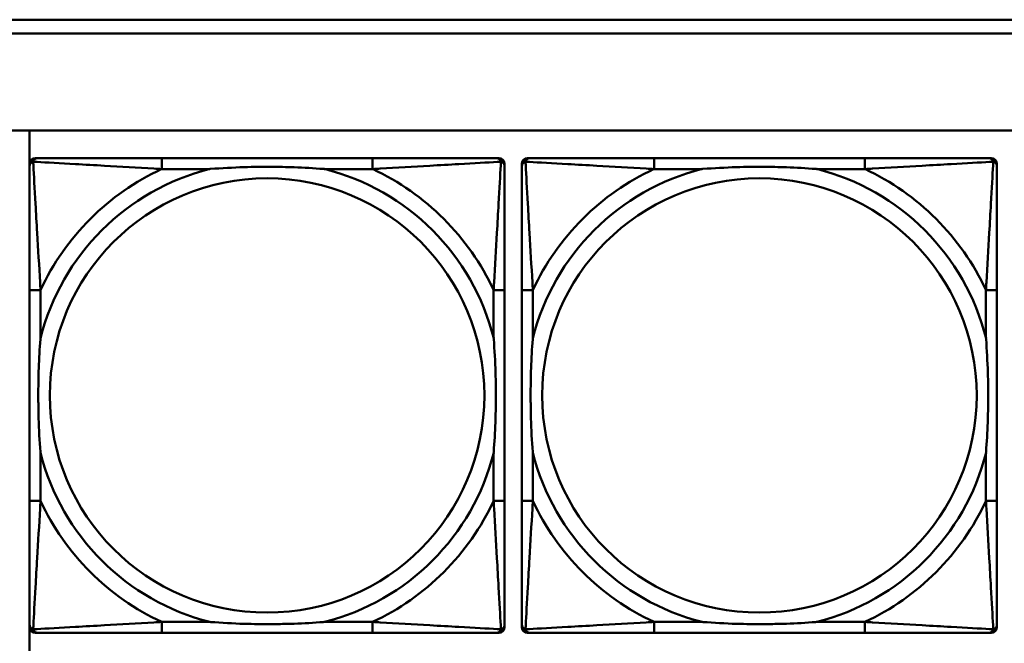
# Model space of a CAD drawing. Header units: inches. Extents: x 9.4 to 55.3, y 0.3 to 33.1.
# Tile 60 of 173: x 26.1 to 27.5, y 7.9 to 8.8. Entities that reach past the tile are written whole.
import ezdxf

# ---------------------------------------------------------------- set-up
doc = ezdxf.new("R2010")
doc.units = ezdxf.units.IN
doc.header["$MEASUREMENT"] = 0
doc.layers.add('Visible Edges(ANSI)', color=7, linetype='Continuous', lineweight=50)
doc.layers.add('Visible Tangent Edges(ANSI)', color=7, linetype='Continuous', lineweight=50)

msp = doc.modelspace()

# ---------------------------------------------------------------- linework, layer by layer
at = {"layer": 'Visible Edges(ANSI)'}
for p, q in [((24.3296, 8.7556), (31.7766, 8.7556)), ((31.7766, 8.7356), (24.3296, 8.7356)), ((14.6826, 8.5956), (31.7766, 8.5956)), ((26.0823, 7.8327), (26.0823, 8.5956)), ((26.0903, 8.5559), (26.0943, 8.5559)), ((26.5769, 8.5559), (26.273, 8.5559)), ((26.7557, 8.5559), (26.7596, 8.5559)), ((26.8003, 8.5559), (26.8043, 8.5559)), ((27.2869, 8.5559), (26.983, 8.5559)), ((27.4657, 8.5559), (27.4696, 8.5559)), ((26.0824, 7.8787), (26.0824, 8.548)), ((26.7675, 8.548), (26.7675, 8.5441)), ((26.7924, 7.8787), (26.7924, 8.548)), ((27.4775, 8.548), (27.4775, 8.5441)), ((26.0825, 8.3653), (26.0825, 8.0614)), ((26.7675, 8.0614), (26.7675, 8.3653)), ((26.7925, 8.3653), (26.7925, 8.0614)), ((27.4775, 8.0614), (27.4775, 8.3653)), ((26.7675, 7.8827), (26.7675, 7.8787)), ((27.4775, 7.8827), (27.4775, 7.8787)), ((26.7596, 7.8708), (26.0903, 7.8708)), ((26.273, 7.8708), (26.5769, 7.8708)), ((27.4696, 7.8708), (26.8003, 7.8708)), ((26.983, 7.8708), (27.2869, 7.8708))]:
    msp.add_line(p, q, dxfattribs=at)
for centre, radius, start, end in [((26.0903, 8.548), 0.00787, 90, 180), ((26.0943, 8.5441), 0.0118, 90, 180), ((26.7557, 8.5441), 0.0118, 0, 90), ((26.7596, 8.548), 0.00787, 0, 90), ((26.8003, 8.548), 0.00787, 90, 180), ((26.8043, 8.5441), 0.0118, 90, 180), ((27.4657, 8.5441), 0.0118, 0, 90), ((27.4696, 8.548), 0.00787, 0, 90), ((26.0943, 7.8827), 0.0118, 180, 270), ((26.7557, 7.8827), 0.0118, 270, 360), ((26.8043, 7.8827), 0.0118, 180, 270), ((27.4657, 7.8827), 0.0118, 270, 360), ((26.0903, 7.8787), 0.00787, 180, 270), ((26.7596, 7.8787), 0.00787, 270, 0), ((26.8003, 7.8787), 0.00787, 180, 270), ((27.4696, 7.8787), 0.00787, 270, 0)]:
    msp.add_arc(centre, radius, start, end, dxfattribs=at)
for points, knots in [([(26.273, 8.5559), (26.2694, 8.5559), (26.2658, 8.5559), (26.2623, 8.5559), (26.229, 8.5559), (26.1953, 8.5559), (26.1645, 8.5559), (26.1375, 8.5559), (26.112, 8.5559), (26.0985, 8.5559), (26.0969, 8.5559), (26.0955, 8.5559), (26.0943, 8.5559)], [0, 0, 0, 0, 0.0272471, 0.0272471, 0.0272471, 0.2790553, 0.2790553, 0.2790553, 0.4988354, 0.4988354, 0.4988354, 0.5252205, 0.5252205, 0.5252205, 0.5252205]), ([(26.7557, 8.5559), (26.7408, 8.5559), (26.6992, 8.5559), (26.6585, 8.5559), (26.632, 8.5559), (26.6042, 8.5559), (26.5769, 8.5559)], [-0.5252205, -0.5252205, -0.5252205, -0.5252205, -0.20743, -0.20743, -0.20743, 0, 0, 0, 0]), ([(26.983, 8.5559), (26.9794, 8.5559), (26.9758, 8.5559), (26.9723, 8.5559), (26.939, 8.5559), (26.9053, 8.5559), (26.8745, 8.5559), (26.8475, 8.5559), (26.822, 8.5559), (26.8085, 8.5559), (26.8069, 8.5559), (26.8055, 8.5559), (26.8043, 8.5559)], [0, 0, 0, 0, 0.0272471, 0.0272471, 0.0272471, 0.2790553, 0.2790553, 0.2790553, 0.4988354, 0.4988354, 0.4988354, 0.5252205, 0.5252205, 0.5252205, 0.5252205]), ([(27.4657, 8.5559), (27.4508, 8.5559), (27.4092, 8.5559), (27.3685, 8.5559), (27.342, 8.5559), (27.3142, 8.5559), (27.2869, 8.5559)], [-0.5252205, -0.5252205, -0.5252205, -0.5252205, -0.20743, -0.20743, -0.20743, 0, 0, 0, 0]), ([(26.0825, 8.5441), (26.0825, 8.5292), (26.0825, 8.4876), (26.0825, 8.4469), (26.0825, 8.4204), (26.0825, 8.3925), (26.0825, 8.3653)], [-0.5252205, -0.5252205, -0.5252205, -0.5252205, -0.20743, -0.20743, -0.20743, 0, 0, 0, 0]), ([(26.3422, 8.5401), (26.3427, 8.5402), (26.3431, 8.5402), (26.3596, 8.5414), (26.3757, 8.5423), (26.3986, 8.543), (26.4053, 8.5432), (26.4145, 8.5433), (26.417, 8.5433), (26.421, 8.5433), (26.4226, 8.5433), (26.4258, 8.5433), (26.4273, 8.5433), (26.4309, 8.5433), (26.4329, 8.5433), (26.4391, 8.5432), (26.4432, 8.5432), (26.453, 8.543), (26.4586, 8.5428), (26.4783, 8.5421), (26.4924, 8.5413), (26.5068, 8.5402), (26.5073, 8.5402), (26.5077, 8.5401)], [-0.416114, -0.416114, -0.416114, -0.416114, -0.4127691, -0.4127691, -0.2896446, -0.2896446, -0.2388934, -0.2388934, -0.2201881, -0.2201881, -0.2080204, -0.2080204, -0.196499, -0.196499, -0.1809939, -0.1809939, -0.149741, -0.149741, -0.1073162, -0.1073162, 0, 0, 0.0033356, 0.0033356, 0.0033356, 0.0033356]), ([(26.7675, 8.3653), (26.7675, 8.3689), (26.7675, 8.3725), (26.7675, 8.3761), (26.7675, 8.4093), (26.7675, 8.443), (26.7675, 8.4739), (26.7675, 8.5008), (26.7675, 8.5264), (26.7675, 8.5398), (26.7675, 8.5414), (26.7675, 8.5428), (26.7675, 8.5441)], [0, 0, 0, 0, 0.0272471, 0.0272471, 0.0272471, 0.2790553, 0.2790553, 0.2790553, 0.4988354, 0.4988354, 0.4988354, 0.5252205, 0.5252205, 0.5252205, 0.5252205]), ([(26.7925, 8.5441), (26.7925, 8.5292), (26.7925, 8.4876), (26.7925, 8.4469), (26.7925, 8.4204), (26.7925, 8.3925), (26.7925, 8.3653)], [-0.5252205, -0.5252205, -0.5252205, -0.5252205, -0.20743, -0.20743, -0.20743, 0, 0, 0, 0]), ([(27.0522, 8.5401), (27.0527, 8.5402), (27.0531, 8.5402), (27.0696, 8.5414), (27.0857, 8.5423), (27.1086, 8.543), (27.1153, 8.5432), (27.1245, 8.5433), (27.127, 8.5433), (27.131, 8.5433), (27.1326, 8.5433), (27.1358, 8.5433), (27.1373, 8.5433), (27.1409, 8.5433), (27.1429, 8.5433), (27.1491, 8.5432), (27.1532, 8.5432), (27.163, 8.543), (27.1686, 8.5428), (27.1883, 8.5421), (27.2024, 8.5413), (27.2168, 8.5402), (27.2173, 8.5402), (27.2177, 8.5401)], [-0.416114, -0.416114, -0.416114, -0.416114, -0.4127691, -0.4127691, -0.2896446, -0.2896446, -0.2388934, -0.2388934, -0.2201881, -0.2201881, -0.2080204, -0.2080204, -0.196499, -0.196499, -0.1809939, -0.1809939, -0.149741, -0.149741, -0.1073162, -0.1073162, 0, 0, 0.0033356, 0.0033356, 0.0033356, 0.0033356]), ([(27.4775, 8.3653), (27.4775, 8.3689), (27.4775, 8.3725), (27.4775, 8.3761), (27.4775, 8.4093), (27.4775, 8.443), (27.4775, 8.4739), (27.4775, 8.5008), (27.4775, 8.5264), (27.4775, 8.5398), (27.4775, 8.5414), (27.4775, 8.5428), (27.4775, 8.5441)], [0, 0, 0, 0, 0.0272471, 0.0272471, 0.0272471, 0.2790553, 0.2790553, 0.2790553, 0.4988354, 0.4988354, 0.4988354, 0.5252205, 0.5252205, 0.5252205, 0.5252205]), ([(26.0982, 8.1306), (26.0982, 8.1311), (26.0981, 8.1315), (26.0969, 8.148), (26.096, 8.1641), (26.0953, 8.187), (26.0952, 8.1937), (26.0951, 8.2029), (26.0951, 8.2054), (26.095, 8.2094), (26.095, 8.211), (26.095, 8.2142), (26.095, 8.2157), (26.095, 8.2193), (26.0951, 8.2213), (26.0951, 8.2275), (26.0952, 8.2316), (26.0954, 8.2414), (26.0955, 8.247), (26.0963, 8.2667), (26.097, 8.2808), (26.0981, 8.2952), (26.0982, 8.2957), (26.0982, 8.2961)], [-0.416114, -0.416114, -0.416114, -0.416114, -0.4127691, -0.4127691, -0.2896446, -0.2896446, -0.2388934, -0.2388934, -0.2201881, -0.2201881, -0.2080204, -0.2080204, -0.196499, -0.196499, -0.1809939, -0.1809939, -0.149741, -0.149741, -0.1073162, -0.1073162, 0, 0, 0.0033356, 0.0033356, 0.0033356, 0.0033356]), ([(26.7517, 8.2961), (26.7518, 8.2957), (26.7518, 8.2952), (26.753, 8.2787), (26.7539, 8.2627), (26.7546, 8.2397), (26.7548, 8.233), (26.7549, 8.2238), (26.7549, 8.2214), (26.7549, 8.2173), (26.7549, 8.2157), (26.7549, 8.2126), (26.7549, 8.211), (26.7549, 8.2075), (26.7549, 8.2054), (26.7548, 8.1992), (26.7548, 8.1951), (26.7546, 8.1854), (26.7544, 8.1798), (26.7537, 8.16), (26.7529, 8.146), (26.7518, 8.1315), (26.7518, 8.1311), (26.7517, 8.1306)], [-0.416114, -0.416114, -0.416114, -0.416114, -0.4127691, -0.4127691, -0.2896446, -0.2896446, -0.2388934, -0.2388934, -0.2201881, -0.2201881, -0.2080204, -0.2080204, -0.196499, -0.196499, -0.1809939, -0.1809939, -0.149741, -0.149741, -0.1073162, -0.1073162, 0, 0, 0.0033356, 0.0033356, 0.0033356, 0.0033356]), ([(26.8082, 8.1306), (26.8082, 8.1311), (26.8081, 8.1315), (26.8069, 8.148), (26.806, 8.1641), (26.8053, 8.187), (26.8052, 8.1937), (26.8051, 8.2029), (26.8051, 8.2054), (26.805, 8.2094), (26.805, 8.211), (26.805, 8.2142), (26.805, 8.2157), (26.805, 8.2193), (26.8051, 8.2213), (26.8051, 8.2275), (26.8052, 8.2316), (26.8054, 8.2414), (26.8055, 8.247), (26.8063, 8.2667), (26.807, 8.2808), (26.8081, 8.2952), (26.8082, 8.2957), (26.8082, 8.2961)], [-0.416114, -0.416114, -0.416114, -0.416114, -0.4127691, -0.4127691, -0.2896446, -0.2896446, -0.2388934, -0.2388934, -0.2201881, -0.2201881, -0.2080204, -0.2080204, -0.196499, -0.196499, -0.1809939, -0.1809939, -0.149741, -0.149741, -0.1073162, -0.1073162, 0, 0, 0.0033356, 0.0033356, 0.0033356, 0.0033356]), ([(27.4617, 8.2961), (27.4618, 8.2957), (27.4618, 8.2952), (27.463, 8.2787), (27.4639, 8.2627), (27.4646, 8.2397), (27.4648, 8.233), (27.4649, 8.2238), (27.4649, 8.2214), (27.4649, 8.2173), (27.4649, 8.2157), (27.4649, 8.2126), (27.4649, 8.211), (27.4649, 8.2075), (27.4649, 8.2054), (27.4648, 8.1992), (27.4648, 8.1951), (27.4646, 8.1854), (27.4644, 8.1798), (27.4637, 8.16), (27.4629, 8.146), (27.4618, 8.1315), (27.4618, 8.1311), (27.4617, 8.1306)], [-0.416114, -0.416114, -0.416114, -0.416114, -0.4127691, -0.4127691, -0.2896446, -0.2896446, -0.2388934, -0.2388934, -0.2201881, -0.2201881, -0.2080204, -0.2080204, -0.196499, -0.196499, -0.1809939, -0.1809939, -0.149741, -0.149741, -0.1073162, -0.1073162, 0, 0, 0.0033356, 0.0033356, 0.0033356, 0.0033356]), ([(26.0825, 8.0614), (26.0825, 8.0342), (26.0825, 8.0063), (26.0825, 7.9798), (26.0825, 7.9391), (26.0825, 7.8975), (26.0825, 7.8827)], [3.9382945, 3.9382945, 3.9382945, 3.9382945, 4.1457245, 4.1457245, 4.1457245, 4.463515, 4.463515, 4.463515, 4.463515]), ([(26.7675, 7.8827), (26.7675, 7.8975), (26.7675, 7.9391), (26.7675, 7.9798), (26.7675, 8.0063), (26.7675, 8.0342), (26.7675, 8.0614)], [-0.5252205, -0.5252205, -0.5252205, -0.5252205, -0.20743, -0.20743, -0.20743, 0, 0, 0, 0]), ([(26.7925, 8.0614), (26.7925, 8.0342), (26.7925, 8.0063), (26.7925, 7.9798), (26.7925, 7.9391), (26.7925, 7.8975), (26.7925, 7.8827)], [3.9382945, 3.9382945, 3.9382945, 3.9382945, 4.1457245, 4.1457245, 4.1457245, 4.463515, 4.463515, 4.463515, 4.463515]), ([(27.4775, 7.8827), (27.4775, 7.8975), (27.4775, 7.9391), (27.4775, 7.9798), (27.4775, 8.0063), (27.4775, 8.0342), (27.4775, 8.0614)], [-0.5252205, -0.5252205, -0.5252205, -0.5252205, -0.20743, -0.20743, -0.20743, 0, 0, 0, 0]), ([(26.5077, 7.8866), (26.5073, 7.8866), (26.5068, 7.8865), (26.4924, 7.8854), (26.4783, 7.8846), (26.4586, 7.8839), (26.453, 7.8838), (26.4432, 7.8836), (26.4391, 7.8835), (26.4329, 7.8834), (26.4309, 7.8834), (26.4273, 7.8834), (26.4258, 7.8834), (26.4226, 7.8834), (26.421, 7.8834), (26.417, 7.8834), (26.4145, 7.8835), (26.4053, 7.8836), (26.3986, 7.8837), (26.3757, 7.8844), (26.3596, 7.8853), (26.3431, 7.8865), (26.3427, 7.8866), (26.3422, 7.8866)], [-0.4149464, -0.4149464, -0.4149464, -0.4149464, -0.41162, -0.41162, -0.3046026, -0.3046026, -0.2622958, -0.2622958, -0.23113, -0.23113, -0.215668, -0.215668, -0.2041787, -0.2041787, -0.1920448, -0.1920448, -0.1733916, -0.1733916, -0.1227817, -0.1227817, 0, 0, 0.0033356, 0.0033356, 0.0033356, 0.0033356]), ([(27.2177, 7.8866), (27.2173, 7.8866), (27.2168, 7.8865), (27.2024, 7.8854), (27.1883, 7.8846), (27.1686, 7.8839), (27.163, 7.8838), (27.1532, 7.8836), (27.1491, 7.8835), (27.1429, 7.8834), (27.1409, 7.8834), (27.1373, 7.8834), (27.1358, 7.8834), (27.1326, 7.8834), (27.131, 7.8834), (27.127, 7.8834), (27.1245, 7.8835), (27.1153, 7.8836), (27.1086, 7.8837), (27.0857, 7.8844), (27.0696, 7.8853), (27.0531, 7.8865), (27.0527, 7.8866), (27.0522, 7.8866)], [-0.4149464, -0.4149464, -0.4149464, -0.4149464, -0.41162, -0.41162, -0.3046026, -0.3046026, -0.2622958, -0.2622958, -0.23113, -0.23113, -0.215668, -0.215668, -0.2041787, -0.2041787, -0.1920448, -0.1920448, -0.1733916, -0.1733916, -0.1227817, -0.1227817, 0, 0, 0.0033356, 0.0033356, 0.0033356, 0.0033356]), ([(26.0943, 7.8708), (26.1092, 7.8708), (26.1508, 7.8708), (26.1914, 7.8708), (26.2179, 7.8708), (26.2458, 7.8708), (26.273, 7.8708)], [-0.5252205, -0.5252205, -0.5252205, -0.5252205, -0.20743, -0.20743, -0.20743, 0, 0, 0, 0]), ([(26.5769, 7.8708), (26.6042, 7.8708), (26.632, 7.8708), (26.6585, 7.8708), (26.6992, 7.8708), (26.7408, 7.8708), (26.7557, 7.8708)], [3.9382945, 3.9382945, 3.9382945, 3.9382945, 4.1457245, 4.1457245, 4.1457245, 4.463515, 4.463515, 4.463515, 4.463515]), ([(26.8043, 7.8708), (26.8192, 7.8708), (26.8608, 7.8708), (26.9014, 7.8708), (26.9279, 7.8708), (26.9558, 7.8708), (26.983, 7.8708)], [-0.5252205, -0.5252205, -0.5252205, -0.5252205, -0.20743, -0.20743, -0.20743, 0, 0, 0, 0]), ([(27.2869, 7.8708), (27.3142, 7.8708), (27.342, 7.8708), (27.3685, 7.8708), (27.4092, 7.8708), (27.4508, 7.8708), (27.4657, 7.8708)], [3.9382945, 3.9382945, 3.9382945, 3.9382945, 4.1457245, 4.1457245, 4.1457245, 4.463515, 4.463515, 4.463515, 4.463515])]:
    msp.add_open_spline(points, degree=3, knots=knots, dxfattribs=at)
at = {"layer": 'Visible Tangent Edges(ANSI)'}
for p, q in [((26.273, 8.5559), (26.273, 8.5401)), ((26.5769, 8.5559), (26.5769, 8.5401)), ((26.983, 8.5559), (26.983, 8.5401)), ((27.2869, 8.5559), (27.2869, 8.5401)), ((26.273, 8.5401), (26.3422, 8.5401)), ((26.5077, 8.5401), (26.5769, 8.5401)), ((26.983, 8.5401), (27.0522, 8.5401)), ((27.2177, 8.5401), (27.2869, 8.5401)), ((26.0982, 8.3653), (26.0825, 8.3653)), ((26.0982, 8.2961), (26.0982, 8.3653)), ((26.7675, 8.3653), (26.7517, 8.3653)), ((26.7517, 8.3653), (26.7517, 8.2961)), ((26.8082, 8.3653), (26.7925, 8.3653)), ((26.8082, 8.2961), (26.8082, 8.3653)), ((27.4775, 8.3653), (27.4617, 8.3653)), ((27.4617, 8.3653), (27.4617, 8.2961)), ((26.0982, 8.0614), (26.0982, 8.1306)), ((26.7517, 8.1306), (26.7517, 8.0614)), ((26.8082, 8.0614), (26.8082, 8.1306)), ((27.4617, 8.1306), (27.4617, 8.0614)), ((26.0982, 8.0614), (26.0825, 8.0614)), ((26.7675, 8.0614), (26.7517, 8.0614)), ((26.8082, 8.0614), (26.7925, 8.0614)), ((27.4775, 8.0614), (27.4617, 8.0614)), ((26.273, 7.8866), (26.273, 7.8708)), ((26.3422, 7.8866), (26.273, 7.8866)), ((26.5769, 7.8866), (26.5077, 7.8866)), ((26.5769, 7.8866), (26.5769, 7.8708)), ((26.983, 7.8866), (26.983, 7.8708)), ((27.0522, 7.8866), (26.983, 7.8866)), ((27.2869, 7.8866), (27.2177, 7.8866)), ((27.2869, 7.8866), (27.2869, 7.8708))]:
    msp.add_line(p, q, dxfattribs=at)
for centre in [(26.425, 8.2134), (27.135, 8.2134)]:
    msp.add_circle(centre, 0.3133, dxfattribs=at)
for centre, radius, start, end in [((26.425, 8.2134), 0.3371, 104.2103, 165.7897), ((26.425, 8.2134), 0.3604, 114.9407, 155.0593), ((26.425, 8.2134), 0.3371, 14.2103, 75.7897), ((26.425, 8.2134), 0.3604, 24.9407, 65.0593), ((27.135, 8.2134), 0.3371, 104.2103, 165.7897), ((27.135, 8.2134), 0.3604, 114.9407, 155.0593), ((27.135, 8.2134), 0.3371, 14.2103, 75.7897), ((27.135, 8.2134), 0.3604, 24.9407, 65.0593), ((26.425, 8.2134), 0.3371, 194.2103, 255.7897), ((26.425, 8.2134), 0.3371, 284.2103, 345.7897), ((27.135, 8.2134), 0.3371, 194.2103, 255.7897), ((27.135, 8.2134), 0.3371, 284.2103, 345.7897), ((26.425, 8.2134), 0.3604, 204.9407, 245.0593), ((26.425, 8.2134), 0.3604, 294.9407, 335.0593), ((27.135, 8.2134), 0.3604, 204.9407, 245.0593), ((27.135, 8.2134), 0.3604, 294.9407, 335.0593)]:
    msp.add_arc(centre, radius, start, end, dxfattribs=at)
for points, knots in [([(26.0825, 8.5441), (26.0825, 8.5447), (26.0825, 8.5452), (26.0828, 8.5462), (26.0829, 8.5467), (26.0833, 8.5473), (26.0834, 8.5476), (26.0837, 8.5479), (26.0838, 8.5481), (26.0841, 8.5485), (26.0844, 8.5487), (26.0851, 8.5493), (26.0856, 8.5497), (26.0866, 8.5502), (26.0872, 8.5504), (26.0877, 8.5506)], [-0.02627331, -0.02627331, -0.02627331, -0.02627331, -0.02158775, -0.02158775, -0.01736415, -0.01736415, -0.0147244, -0.0147244, -0.01307456, -0.01307456, -0.00977487, -0.00977487, -0.00449537, -0.00449537, 0.00012419, 0.00012419, 0.00012419, 0.00012419]), ([(26.0877, 8.5506), (26.0879, 8.5512), (26.0881, 8.5517), (26.0887, 8.5528), (26.089, 8.5533), (26.0896, 8.554), (26.0899, 8.5542), (26.0903, 8.5546), (26.0904, 8.5547), (26.0908, 8.5549), (26.091, 8.5551), (26.0917, 8.5554), (26.0921, 8.5556), (26.0931, 8.5558), (26.0937, 8.5559), (26.0943, 8.5559)], [-0.00012419, -0.00012419, -0.00012419, -0.00012419, 0.00449537, 0.00449537, 0.00977487, 0.00977487, 0.01307456, 0.01307456, 0.0147244, 0.0147244, 0.01736415, 0.01736415, 0.02158775, 0.02158775, 0.02627331, 0.02627331, 0.02627331, 0.02627331]), ([(26.0982, 8.3653), (26.098, 8.3691), (26.0978, 8.3728), (26.0963, 8.4002), (26.0948, 8.4244), (26.0926, 8.4622), (26.0918, 8.4763), (26.0898, 8.5115), (26.0887, 8.5316), (26.0879, 8.5471), (26.0878, 8.5489), (26.0877, 8.5506)], [0, 0, 0, 0, 0.0278591, 0.0278591, 0.201273, 0.201273, 0.3066357, 0.3066357, 0.475216, 0.475216, 0.5007189, 0.5007189, 0.5007189, 0.5007189]), ([(26.0877, 8.5506), (26.0894, 8.5505), (26.0913, 8.5504), (26.1067, 8.5496), (26.1268, 8.5485), (26.1621, 8.5465), (26.1761, 8.5457), (26.2139, 8.5435), (26.2381, 8.5421), (26.2655, 8.5405), (26.2693, 8.5403), (26.273, 8.5401)], [-0.5007189, -0.5007189, -0.5007189, -0.5007189, -0.475216, -0.475216, -0.3066357, -0.3066357, -0.201273, -0.201273, -0.0278591, -0.0278591, 0, 0, 0, 0]), ([(26.5769, 8.5401), (26.5807, 8.5403), (26.5845, 8.5405), (26.6118, 8.5421), (26.636, 8.5435), (26.6738, 8.5457), (26.6879, 8.5465), (26.7231, 8.5485), (26.7432, 8.5496), (26.7587, 8.5504), (26.7605, 8.5505), (26.7622, 8.5506)], [0, 0, 0, 0, 0.0278591, 0.0278591, 0.201273, 0.201273, 0.3066357, 0.3066357, 0.475216, 0.475216, 0.5007189, 0.5007189, 0.5007189, 0.5007189]), ([(26.7622, 8.5506), (26.7621, 8.5489), (26.762, 8.5471), (26.7612, 8.5316), (26.7601, 8.5115), (26.7581, 8.4763), (26.7573, 8.4622), (26.7551, 8.4244), (26.7537, 8.4002), (26.7521, 8.3728), (26.7519, 8.3691), (26.7517, 8.3653)], [-0.5007189, -0.5007189, -0.5007189, -0.5007189, -0.475216, -0.475216, -0.3066357, -0.3066357, -0.201273, -0.201273, -0.0278591, -0.0278591, 0, 0, 0, 0]), ([(26.7557, 8.5559), (26.7563, 8.5559), (26.7568, 8.5558), (26.7578, 8.5556), (26.7583, 8.5554), (26.7589, 8.5551), (26.7592, 8.5549), (26.7595, 8.5547), (26.7597, 8.5546), (26.7601, 8.5542), (26.7603, 8.554), (26.7609, 8.5533), (26.7613, 8.5528), (26.7618, 8.5517), (26.762, 8.5512), (26.7622, 8.5506)], [-0.02627331, -0.02627331, -0.02627331, -0.02627331, -0.02158775, -0.02158775, -0.01736415, -0.01736415, -0.0147244, -0.0147244, -0.01307456, -0.01307456, -0.00977487, -0.00977487, -0.00449537, -0.00449537, 0.00012419, 0.00012419, 0.00012419, 0.00012419]), ([(26.7622, 8.5506), (26.7628, 8.5504), (26.7633, 8.5502), (26.7644, 8.5497), (26.7649, 8.5493), (26.7656, 8.5487), (26.7658, 8.5485), (26.7662, 8.5481), (26.7663, 8.5479), (26.7665, 8.5476), (26.7667, 8.5473), (26.767, 8.5467), (26.7672, 8.5462), (26.7674, 8.5452), (26.7675, 8.5447), (26.7675, 8.5441)], [-0.00012419, -0.00012419, -0.00012419, -0.00012419, 0.00449537, 0.00449537, 0.00977487, 0.00977487, 0.01307456, 0.01307456, 0.0147244, 0.0147244, 0.01736415, 0.01736415, 0.02158775, 0.02158775, 0.02627331, 0.02627331, 0.02627331, 0.02627331]), ([(26.7925, 8.5441), (26.7925, 8.5447), (26.7925, 8.5452), (26.7928, 8.5462), (26.7929, 8.5467), (26.7933, 8.5473), (26.7934, 8.5476), (26.7937, 8.5479), (26.7938, 8.5481), (26.7941, 8.5485), (26.7944, 8.5487), (26.7951, 8.5493), (26.7956, 8.5497), (26.7966, 8.5502), (26.7972, 8.5504), (26.7977, 8.5506)], [-0.02627331, -0.02627331, -0.02627331, -0.02627331, -0.02158775, -0.02158775, -0.01736415, -0.01736415, -0.0147244, -0.0147244, -0.01307456, -0.01307456, -0.00977487, -0.00977487, -0.00449537, -0.00449537, 0.00012419, 0.00012419, 0.00012419, 0.00012419]), ([(26.7977, 8.5506), (26.7979, 8.5512), (26.7981, 8.5517), (26.7987, 8.5528), (26.799, 8.5533), (26.7996, 8.554), (26.7999, 8.5542), (26.8003, 8.5546), (26.8004, 8.5547), (26.8008, 8.5549), (26.801, 8.5551), (26.8017, 8.5554), (26.8021, 8.5556), (26.8031, 8.5558), (26.8037, 8.5559), (26.8043, 8.5559)], [-0.00012419, -0.00012419, -0.00012419, -0.00012419, 0.00449537, 0.00449537, 0.00977487, 0.00977487, 0.01307456, 0.01307456, 0.0147244, 0.0147244, 0.01736415, 0.01736415, 0.02158775, 0.02158775, 0.02627331, 0.02627331, 0.02627331, 0.02627331]), ([(26.8082, 8.3653), (26.808, 8.3691), (26.8078, 8.3728), (26.8063, 8.4002), (26.8048, 8.4244), (26.8026, 8.4622), (26.8018, 8.4763), (26.7998, 8.5115), (26.7987, 8.5316), (26.7979, 8.5471), (26.7978, 8.5489), (26.7977, 8.5506)], [0, 0, 0, 0, 0.0278591, 0.0278591, 0.201273, 0.201273, 0.3066357, 0.3066357, 0.475216, 0.475216, 0.5007189, 0.5007189, 0.5007189, 0.5007189]), ([(26.7977, 8.5506), (26.7994, 8.5505), (26.8013, 8.5504), (26.8167, 8.5496), (26.8368, 8.5485), (26.8721, 8.5465), (26.8861, 8.5457), (26.9239, 8.5435), (26.9481, 8.5421), (26.9755, 8.5405), (26.9793, 8.5403), (26.983, 8.5401)], [-0.5007189, -0.5007189, -0.5007189, -0.5007189, -0.475216, -0.475216, -0.3066357, -0.3066357, -0.201273, -0.201273, -0.0278591, -0.0278591, 0, 0, 0, 0]), ([(27.2869, 8.5401), (27.2907, 8.5403), (27.2945, 8.5405), (27.3218, 8.5421), (27.346, 8.5435), (27.3838, 8.5457), (27.3979, 8.5465), (27.4331, 8.5485), (27.4532, 8.5496), (27.4687, 8.5504), (27.4705, 8.5505), (27.4722, 8.5506)], [0, 0, 0, 0, 0.0278591, 0.0278591, 0.201273, 0.201273, 0.3066357, 0.3066357, 0.475216, 0.475216, 0.5007189, 0.5007189, 0.5007189, 0.5007189]), ([(27.4722, 8.5506), (27.4721, 8.5489), (27.472, 8.5471), (27.4712, 8.5316), (27.4701, 8.5115), (27.4681, 8.4763), (27.4673, 8.4622), (27.4651, 8.4244), (27.4637, 8.4002), (27.4621, 8.3728), (27.4619, 8.3691), (27.4617, 8.3653)], [-0.5007189, -0.5007189, -0.5007189, -0.5007189, -0.475216, -0.475216, -0.3066357, -0.3066357, -0.201273, -0.201273, -0.0278591, -0.0278591, 0, 0, 0, 0]), ([(27.4657, 8.5559), (27.4663, 8.5559), (27.4668, 8.5558), (27.4678, 8.5556), (27.4683, 8.5554), (27.4689, 8.5551), (27.4692, 8.5549), (27.4695, 8.5547), (27.4697, 8.5546), (27.4701, 8.5542), (27.4703, 8.554), (27.4709, 8.5533), (27.4713, 8.5528), (27.4718, 8.5517), (27.472, 8.5512), (27.4722, 8.5506)], [-0.02627331, -0.02627331, -0.02627331, -0.02627331, -0.02158775, -0.02158775, -0.01736415, -0.01736415, -0.0147244, -0.0147244, -0.01307456, -0.01307456, -0.00977487, -0.00977487, -0.00449537, -0.00449537, 0.00012419, 0.00012419, 0.00012419, 0.00012419]), ([(27.4722, 8.5506), (27.4728, 8.5504), (27.4733, 8.5502), (27.4744, 8.5497), (27.4749, 8.5493), (27.4756, 8.5487), (27.4758, 8.5485), (27.4762, 8.5481), (27.4763, 8.5479), (27.4765, 8.5476), (27.4767, 8.5473), (27.477, 8.5467), (27.4772, 8.5462), (27.4774, 8.5452), (27.4775, 8.5447), (27.4775, 8.5441)], [-0.00012419, -0.00012419, -0.00012419, -0.00012419, 0.00449537, 0.00449537, 0.00977487, 0.00977487, 0.01307456, 0.01307456, 0.0147244, 0.0147244, 0.01736415, 0.01736415, 0.02158775, 0.02158775, 0.02627331, 0.02627331, 0.02627331, 0.02627331]), ([(26.0877, 7.8761), (26.0878, 7.8778), (26.0879, 7.8797), (26.0887, 7.8951), (26.0898, 7.9152), (26.0918, 7.9504), (26.0926, 7.9645), (26.0948, 8.0023), (26.0963, 8.0265), (26.0978, 8.0539), (26.098, 8.0577), (26.0982, 8.0614)], [-4.4390134, -4.4390134, -4.4390134, -4.4390134, -4.4135105, -4.4135105, -4.2449302, -4.2449302, -4.1395675, -4.1395675, -3.9661536, -3.9661536, -3.9382945, -3.9382945, -3.9382945, -3.9382945]), ([(26.7517, 8.0614), (26.7519, 8.0577), (26.7521, 8.0539), (26.7537, 8.0265), (26.7551, 8.0023), (26.7573, 7.9645), (26.7581, 7.9504), (26.7601, 7.9152), (26.7612, 7.8951), (26.762, 7.8797), (26.7621, 7.8778), (26.7622, 7.8761)], [0, 0, 0, 0, 0.0278591, 0.0278591, 0.201273, 0.201273, 0.3066357, 0.3066357, 0.475216, 0.475216, 0.5007189, 0.5007189, 0.5007189, 0.5007189]), ([(26.7977, 7.8761), (26.7978, 7.8778), (26.7979, 7.8797), (26.7987, 7.8951), (26.7998, 7.9152), (26.8018, 7.9504), (26.8026, 7.9645), (26.8048, 8.0023), (26.8063, 8.0265), (26.8078, 8.0539), (26.808, 8.0577), (26.8082, 8.0614)], [-4.4390134, -4.4390134, -4.4390134, -4.4390134, -4.4135105, -4.4135105, -4.2449302, -4.2449302, -4.1395675, -4.1395675, -3.9661536, -3.9661536, -3.9382945, -3.9382945, -3.9382945, -3.9382945]), ([(27.4617, 8.0614), (27.4619, 8.0577), (27.4621, 8.0539), (27.4637, 8.0265), (27.4651, 8.0023), (27.4673, 7.9645), (27.4681, 7.9504), (27.4701, 7.9152), (27.4712, 7.8951), (27.472, 7.8797), (27.4721, 7.8778), (27.4722, 7.8761)], [0, 0, 0, 0, 0.0278591, 0.0278591, 0.201273, 0.201273, 0.3066357, 0.3066357, 0.475216, 0.475216, 0.5007189, 0.5007189, 0.5007189, 0.5007189]), ([(26.0877, 7.8761), (26.0872, 7.8763), (26.0866, 7.8765), (26.0856, 7.8771), (26.0851, 7.8774), (26.0844, 7.878), (26.0841, 7.8783), (26.0838, 7.8787), (26.0837, 7.8788), (26.0834, 7.8792), (26.0833, 7.8794), (26.0829, 7.8801), (26.0828, 7.8805), (26.0825, 7.8815), (26.0825, 7.882), (26.0825, 7.8827)], [-0.00012419, -0.00012419, -0.00012419, -0.00012419, 0.00449537, 0.00449537, 0.00977487, 0.00977487, 0.01307456, 0.01307456, 0.0147244, 0.0147244, 0.01736415, 0.01736415, 0.02158775, 0.02158775, 0.02627331, 0.02627331, 0.02627331, 0.02627331]), ([(26.273, 7.8866), (26.2693, 7.8864), (26.2655, 7.8862), (26.2381, 7.8847), (26.2139, 7.8832), (26.1761, 7.881), (26.1621, 7.8802), (26.1268, 7.8782), (26.1067, 7.8771), (26.0913, 7.8763), (26.0894, 7.8762), (26.0877, 7.8761)], [0, 0, 0, 0, 0.0278591, 0.0278591, 0.201273, 0.201273, 0.3066357, 0.3066357, 0.475216, 0.475216, 0.5007189, 0.5007189, 0.5007189, 0.5007189]), ([(26.7622, 7.8761), (26.7605, 7.8762), (26.7587, 7.8763), (26.7432, 7.8771), (26.7231, 7.8782), (26.6879, 7.8802), (26.6738, 7.881), (26.636, 7.8832), (26.6118, 7.8847), (26.5845, 7.8862), (26.5807, 7.8864), (26.5769, 7.8866)], [-4.4390134, -4.4390134, -4.4390134, -4.4390134, -4.4135105, -4.4135105, -4.2449302, -4.2449302, -4.1395675, -4.1395675, -3.9661536, -3.9661536, -3.9382945, -3.9382945, -3.9382945, -3.9382945]), ([(26.7675, 7.8827), (26.7675, 7.882), (26.7674, 7.8815), (26.7672, 7.8805), (26.767, 7.8801), (26.7667, 7.8794), (26.7665, 7.8792), (26.7663, 7.8788), (26.7662, 7.8787), (26.7658, 7.8783), (26.7656, 7.878), (26.7649, 7.8774), (26.7644, 7.8771), (26.7633, 7.8765), (26.7628, 7.8763), (26.7622, 7.8761)], [-0.02627331, -0.02627331, -0.02627331, -0.02627331, -0.02158775, -0.02158775, -0.01736415, -0.01736415, -0.0147244, -0.0147244, -0.01307456, -0.01307456, -0.00977487, -0.00977487, -0.00449537, -0.00449537, 0.00012419, 0.00012419, 0.00012419, 0.00012419]), ([(26.7977, 7.8761), (26.7972, 7.8763), (26.7966, 7.8765), (26.7956, 7.8771), (26.7951, 7.8774), (26.7944, 7.878), (26.7941, 7.8783), (26.7938, 7.8787), (26.7937, 7.8788), (26.7934, 7.8792), (26.7933, 7.8794), (26.7929, 7.8801), (26.7928, 7.8805), (26.7925, 7.8815), (26.7925, 7.882), (26.7925, 7.8827)], [-0.00012419, -0.00012419, -0.00012419, -0.00012419, 0.00449537, 0.00449537, 0.00977487, 0.00977487, 0.01307456, 0.01307456, 0.0147244, 0.0147244, 0.01736415, 0.01736415, 0.02158775, 0.02158775, 0.02627331, 0.02627331, 0.02627331, 0.02627331]), ([(26.983, 7.8866), (26.9793, 7.8864), (26.9755, 7.8862), (26.9481, 7.8847), (26.9239, 7.8832), (26.8861, 7.881), (26.8721, 7.8802), (26.8368, 7.8782), (26.8167, 7.8771), (26.8013, 7.8763), (26.7994, 7.8762), (26.7977, 7.8761)], [0, 0, 0, 0, 0.0278591, 0.0278591, 0.201273, 0.201273, 0.3066357, 0.3066357, 0.475216, 0.475216, 0.5007189, 0.5007189, 0.5007189, 0.5007189]), ([(27.4722, 7.8761), (27.4705, 7.8762), (27.4687, 7.8763), (27.4532, 7.8771), (27.4331, 7.8782), (27.3979, 7.8802), (27.3838, 7.881), (27.346, 7.8832), (27.3218, 7.8847), (27.2945, 7.8862), (27.2907, 7.8864), (27.2869, 7.8866)], [-4.4390134, -4.4390134, -4.4390134, -4.4390134, -4.4135105, -4.4135105, -4.2449302, -4.2449302, -4.1395675, -4.1395675, -3.9661536, -3.9661536, -3.9382945, -3.9382945, -3.9382945, -3.9382945]), ([(27.4775, 7.8827), (27.4775, 7.882), (27.4774, 7.8815), (27.4772, 7.8805), (27.477, 7.8801), (27.4767, 7.8794), (27.4765, 7.8792), (27.4763, 7.8788), (27.4762, 7.8787), (27.4758, 7.8783), (27.4756, 7.878), (27.4749, 7.8774), (27.4744, 7.8771), (27.4733, 7.8765), (27.4728, 7.8763), (27.4722, 7.8761)], [-0.02627331, -0.02627331, -0.02627331, -0.02627331, -0.02158775, -0.02158775, -0.01736415, -0.01736415, -0.0147244, -0.0147244, -0.01307456, -0.01307456, -0.00977487, -0.00977487, -0.00449537, -0.00449537, 0.00012419, 0.00012419, 0.00012419, 0.00012419]), ([(26.0943, 7.8708), (26.0937, 7.8708), (26.0931, 7.8709), (26.0921, 7.8712), (26.0917, 7.8713), (26.091, 7.8717), (26.0908, 7.8718), (26.0904, 7.8721), (26.0903, 7.8722), (26.0899, 7.8725), (26.0896, 7.8728), (26.089, 7.8735), (26.0887, 7.874), (26.0881, 7.875), (26.0879, 7.8755), (26.0877, 7.8761)], [-0.02627331, -0.02627331, -0.02627331, -0.02627331, -0.02158775, -0.02158775, -0.01736415, -0.01736415, -0.0147244, -0.0147244, -0.01307456, -0.01307456, -0.00977487, -0.00977487, -0.00449537, -0.00449537, 0.00012419, 0.00012419, 0.00012419, 0.00012419]), ([(26.7622, 7.8761), (26.762, 7.8755), (26.7618, 7.875), (26.7613, 7.874), (26.7609, 7.8735), (26.7603, 7.8728), (26.7601, 7.8725), (26.7597, 7.8722), (26.7595, 7.8721), (26.7592, 7.8718), (26.7589, 7.8717), (26.7583, 7.8713), (26.7578, 7.8712), (26.7568, 7.8709), (26.7563, 7.8708), (26.7557, 7.8708)], [-0.00012419, -0.00012419, -0.00012419, -0.00012419, 0.00449537, 0.00449537, 0.00977487, 0.00977487, 0.01307456, 0.01307456, 0.0147244, 0.0147244, 0.01736415, 0.01736415, 0.02158775, 0.02158775, 0.02627331, 0.02627331, 0.02627331, 0.02627331]), ([(26.8043, 7.8708), (26.8037, 7.8708), (26.8031, 7.8709), (26.8021, 7.8712), (26.8017, 7.8713), (26.801, 7.8717), (26.8008, 7.8718), (26.8004, 7.8721), (26.8003, 7.8722), (26.7999, 7.8725), (26.7996, 7.8728), (26.799, 7.8735), (26.7987, 7.874), (26.7981, 7.875), (26.7979, 7.8755), (26.7977, 7.8761)], [-0.02627331, -0.02627331, -0.02627331, -0.02627331, -0.02158775, -0.02158775, -0.01736415, -0.01736415, -0.0147244, -0.0147244, -0.01307456, -0.01307456, -0.00977487, -0.00977487, -0.00449537, -0.00449537, 0.00012419, 0.00012419, 0.00012419, 0.00012419]), ([(27.4722, 7.8761), (27.472, 7.8755), (27.4718, 7.875), (27.4713, 7.874), (27.4709, 7.8735), (27.4703, 7.8728), (27.4701, 7.8725), (27.4697, 7.8722), (27.4695, 7.8721), (27.4692, 7.8718), (27.4689, 7.8717), (27.4683, 7.8713), (27.4678, 7.8712), (27.4668, 7.8709), (27.4663, 7.8708), (27.4657, 7.8708)], [-0.00012419, -0.00012419, -0.00012419, -0.00012419, 0.00449537, 0.00449537, 0.00977487, 0.00977487, 0.01307456, 0.01307456, 0.0147244, 0.0147244, 0.01736415, 0.01736415, 0.02158775, 0.02158775, 0.02627331, 0.02627331, 0.02627331, 0.02627331])]:
    msp.add_open_spline(points, degree=3, knots=knots, dxfattribs=at)

doc.saveas('drawing.dxf')
